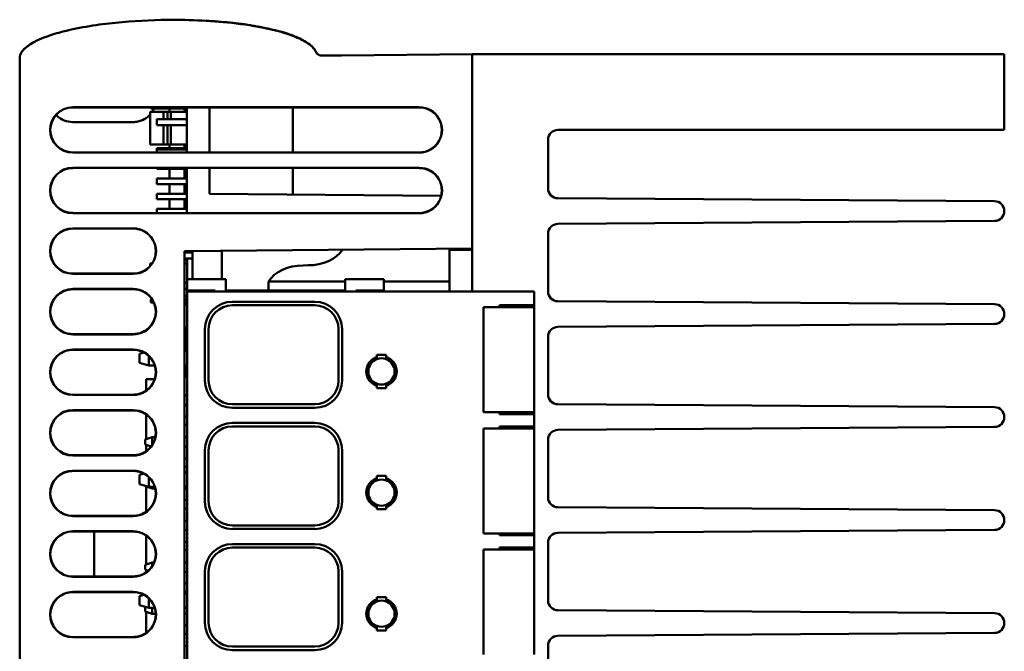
# Model space of a CAD drawing. Header units: inches. Extents: x 4.3 to 27.2, y 0.8 to 21.3.
# Tile 7 of 19: x 14.5 to 17.7, y 3.8 to 5.9. Entities that reach past the tile are written whole.
import ezdxf

# ---------------------------------------------------------------- set-up
doc = ezdxf.new("R2010")
doc.units = ezdxf.units.IN
doc.header["$MEASUREMENT"] = 0
doc.layers.add('Visible (ANSI)', color=7, linetype='Continuous', lineweight=50)

msp = doc.modelspace()

# ---------------------------------------------------------------- linework, layer by layer
at = {"layer": 'Visible (ANSI)'}
for p, q in [((15.0891, 5.8838), (15.0891, 5.8844)), ((15.2432, 5.8684), (15.2432, 5.8691)), ((15.2671, 5.8644), (15.2671, 5.8645)), ((15.2868, 5.8608), (15.2868, 5.8607)), ((15.3698, 5.8394), (15.3697, 5.8402)), ((15.4119, 5.8237), (15.412, 5.8225)), ((14.484, 5.7599), (14.484, 5.7032)), ((15.5459, 5.7692), (15.4862, 5.7687)), ((15.978, 5.773), (15.5459, 5.7692)), ((15.978, 5.773), (15.978, 5.698)), ((17.734, 5.773), (15.978, 5.773)), ((17.734, 5.773), (17.734, 5.68)), ((14.484, 5.7032), (14.484, 1.161)), ((15.978, 5.1313), (15.978, 5.698)), ((15.978, 4.9893), (15.978, 5.68)), ((17.734, 5.68), (17.734, 5.523)), ((14.659, 5.5978), (15.803, 5.5979)), ((15.803, 5.5973), (14.659, 5.5972)), ((14.917, 5.5934), (14.917, 5.5972)), ((14.917, 5.5934), (14.9425, 5.5934)), ((14.9425, 5.5934), (15.036, 5.5934)), ((14.978, 5.5934), (14.978, 5.5822)), ((15.028, 5.5822), (15.028, 5.5934)), ((15.036, 5.5972), (15.036, 5.4487)), ((15.111, 5.4487), (15.111, 5.5972)), ((15.386, 5.5972), (15.386, 5.4486)), ((14.915, 5.4743), (14.915, 5.5822)), ((14.937, 5.5582), (15.036, 5.5582)), ((14.937, 5.5385), (14.937, 5.5582)), ((14.9587, 5.5822), (14.9717, 5.5822)), ((14.9587, 5.5582), (14.9587, 5.5822)), ((14.9831, 5.5822), (14.9717, 5.5822)), ((14.9717, 5.5582), (14.9717, 5.5822)), ((14.9831, 5.5822), (15.036, 5.5822)), ((14.9831, 5.5582), (14.9831, 5.5822)), ((14.859, 5.5489), (14.659, 5.5489)), ((14.937, 5.5385), (15.036, 5.5385)), ((14.9587, 5.4743), (14.9587, 5.5385)), ((14.9717, 5.4743), (14.9717, 5.5385)), ((14.9831, 5.4743), (14.9831, 5.5385)), ((17.734, 5.523), (16.2605, 5.523)), ((15.036, 5.4623), (14.937, 5.4623)), ((14.937, 5.4623), (14.937, 5.4582)), ((14.9587, 5.4743), (14.9717, 5.4743)), ((14.9717, 5.4743), (14.9831, 5.4743)), ((14.978, 5.4743), (14.978, 5.4623)), ((14.9831, 5.4743), (15.036, 5.4743)), ((15.028, 5.4623), (15.028, 5.4743)), ((16.228, 5.4905), (16.228, 5.3298)), ((14.659, 5.4487), (15.803, 5.4486)), ((15.803, 5.448), (14.659, 5.448)), ((14.937, 5.4582), (15.036, 5.4582)), ((14.937, 5.4487), (14.937, 5.4582)), ((14.659, 5.3978), (15.803, 5.3979)), ((15.803, 5.3973), (14.659, 5.3972)), ((14.937, 5.3972), (14.937, 5.3942)), ((15.036, 5.3972), (15.036, 5.2487)), ((15.111, 5.3124), (15.111, 5.3972)), ((15.386, 5.3972), (15.386, 5.31)), ((15.036, 5.3942), (14.937, 5.3942)), ((14.978, 5.3942), (14.978, 5.3623)), ((15.028, 5.3623), (15.028, 5.3942)), ((15.036, 5.3623), (14.937, 5.3623)), ((14.937, 5.3623), (14.937, 5.3442)), ((15.036, 5.3442), (14.937, 5.3442)), ((14.978, 5.3442), (14.978, 5.3123)), ((15.028, 5.3123), (15.028, 5.3442)), ((15.036, 5.3123), (14.937, 5.3123)), ((14.937, 5.3123), (14.937, 5.2942)), ((15.8753, 5.3057), (15.111, 5.3124)), ((15.036, 5.2942), (14.937, 5.2942)), ((14.978, 5.2942), (14.978, 5.2623)), ((15.028, 5.2623), (15.028, 5.2942)), ((16.2603, 5.2973), (17.7017, 5.2877)), ((14.659, 5.2487), (15.803, 5.2486)), ((15.803, 5.248), (14.659, 5.248)), ((15.036, 5.2623), (14.937, 5.2623)), ((14.937, 5.2623), (14.937, 5.2487)), ((17.734, 5.2552), (17.734, 5.2548)), ((17.7017, 5.2223), (16.2603, 5.2127)), ((14.659, 5.1978), (14.859, 5.1978)), ((14.859, 5.1972), (14.659, 5.1972)), ((16.228, 5.1802), (16.228, 4.9898)), ((15.028, 5.123), (15.978, 5.1313)), ((15.028, 1.1562), (15.028, 5.123)), ((15.028, 5.118), (15.0548, 5.118)), ((15.037, 5.1231), (15.037, 5.118)), ((15.0548, 5.0307), (15.0548, 5.1232)), ((15.1512, 5.0307), (15.1512, 5.1241)), ((15.903, 5.1275), (15.903, 5.1306)), ((15.903, 5.1275), (15.903, 4.9893)), ((15.978, 5.1268), (15.903, 5.1275)), ((14.9211, 5.0822), (14.915, 5.0822)), ((14.915, 5.0822), (14.915, 5.0742)), ((15.028, 5.0984), (15.0548, 5.0984)), ((15.037, 5.0942), (15.028, 5.0942)), ((15.037, 5.0822), (15.028, 5.0822)), ((15.037, 5.0984), (15.037, 5.0307)), ((15.4362, 5.076), (15.4196, 5.0759)), ((14.659, 5.0487), (14.859, 5.0487)), ((14.859, 5.048), (14.659, 5.048)), ((15.028, 5.018), (15.0364, 5.018)), ((15.0364, 5.0228), (15.0364, 5.0307)), ((15.0364, 5.0307), (15.1644, 5.0307)), ((15.0364, 5.0228), (15.0364, 4.9933)), ((15.1644, 5.0228), (15.1644, 5.0307)), ((15.1644, 5.0228), (15.1644, 4.9893)), ((15.5581, 5.0223), (15.3051, 5.0223)), ((15.3051, 5.0223), (15.3051, 4.9943)), ((15.5581, 5.0307), (15.5581, 5.0228)), ((15.686, 5.0307), (15.5581, 5.0307)), ((15.5581, 4.9893), (15.5581, 5.0228)), ((15.686, 5.0228), (15.686, 5.0307)), ((15.686, 5.0228), (15.686, 4.9933)), ((15.903, 5.0223), (15.686, 5.0223)), ((14.659, 4.9978), (14.859, 4.9978)), ((14.859, 4.9972), (14.659, 4.9972)), ((14.659, 4.997), (14.859, 4.997)), ((15.028, 4.9984), (15.0364, 4.9984)), ((15.0364, 4.9743), (15.028, 4.9743)), ((15.0443, 4.9933), (15.0364, 4.9933)), ((15.0364, 4.9893), (15.0364, 4.9933)), ((15.0364, 4.9893), (15.0364, 3.7382)), ((15.0364, 4.9893), (15.0758, 4.9893)), ((15.0443, 4.9933), (15.1289, 4.9933)), ((15.9771, 4.9893), (15.0758, 4.9893)), ((15.1289, 4.9893), (15.1289, 4.9933)), ((15.1644, 4.9933), (15.1801, 4.9933)), ((15.1801, 4.9933), (15.1821, 4.9933)), ((15.1821, 4.9933), (15.1957, 4.9933)), ((15.1957, 4.9933), (15.2156, 4.9933)), ((15.1957, 4.9933), (15.1957, 4.9893)), ((15.2203, 4.9933), (15.2156, 4.9933)), ((15.2156, 4.9933), (15.2156, 4.9893)), ((15.2203, 4.9933), (15.2373, 4.9933)), ((15.2447, 4.9933), (15.2373, 4.9933)), ((15.2447, 4.9933), (15.4778, 4.9933)), ((15.3898, 4.9933), (15.3051, 4.9943)), ((15.4852, 4.9933), (15.4778, 4.9933)), ((15.4852, 4.9933), (15.5022, 4.9933)), ((15.5069, 4.9933), (15.5022, 4.9933)), ((15.5069, 4.9933), (15.5267, 4.9933)), ((15.5069, 4.9933), (15.5069, 4.9893)), ((15.5267, 4.9933), (15.5404, 4.9933)), ((15.5267, 4.9933), (15.5267, 4.9893)), ((15.5404, 4.9933), (15.5423, 4.9933)), ((15.5423, 4.9933), (15.5581, 4.9933)), ((15.5935, 4.9933), (15.5935, 4.9893)), ((15.5935, 4.9933), (15.6782, 4.9933)), ((15.686, 4.9933), (15.6782, 4.9933)), ((15.686, 4.9893), (15.686, 4.9933)), ((15.7088, 4.9893), (15.686, 4.9896)), ((15.9771, 4.9893), (15.99, 4.9893)), ((16.1793, 4.9893), (15.99, 4.9893)), ((16.1793, 4.9893), (16.1821, 4.9893)), ((16.1821, 4.9893), (16.1821, 4.9441)), ((14.9214, 4.9631), (14.917, 4.9631)), ((14.917, 4.9631), (14.917, 4.9533)), ((14.9268, 4.9533), (14.917, 4.9533)), ((15.0364, 4.9631), (15.028, 4.9631)), ((15.0364, 4.9533), (15.028, 4.9533)), ((15.0364, 4.9474), (15.028, 4.9474)), ((15.186, 4.9559), (15.4577, 4.9559)), ((15.186, 4.9441), (15.4577, 4.9441)), ((16.0679, 4.9376), (16.0679, 4.9441)), ((16.0679, 4.9441), (16.1793, 4.9441)), ((16.1821, 4.9441), (16.1793, 4.9441)), ((16.1821, 4.9441), (16.1821, 4.9376)), ((16.2603, 4.9573), (17.7017, 4.9477)), ((16.0332, 4.9376), (16.0148, 4.9376)), ((16.0148, 4.9376), (16.0148, 4.5911)), ((16.0332, 4.9376), (16.129, 4.9376)), ((16.144, 4.9376), (16.129, 4.9376)), ((16.144, 4.9376), (16.1624, 4.9376)), ((16.1821, 4.9376), (16.1624, 4.9376)), ((16.1821, 4.9376), (16.1821, 4.5911)), ((17.734, 4.9152), (17.734, 4.9148)), ((17.7017, 4.8823), (16.2603, 4.8727)), ((14.859, 4.8489), (14.659, 4.8489)), ((14.659, 4.8487), (14.859, 4.8487)), ((14.859, 4.848), (14.659, 4.848)), ((15.0352, 4.8658), (15.0352, 4.7925)), ((15.0955, 4.696), (15.0955, 4.8653)), ((15.1073, 4.8653), (15.1073, 4.696)), ((15.5364, 4.8653), (15.5364, 4.696)), ((15.5482, 4.8653), (15.5482, 4.696)), ((16.228, 4.8402), (16.228, 4.6498)), ((14.659, 4.7978), (14.859, 4.7978)), ((14.859, 4.7972), (14.659, 4.7972)), ((14.659, 4.797), (14.859, 4.797)), ((14.8944, 4.7882), (14.8789, 4.784)), ((14.8789, 4.7537), (14.8789, 4.784)), ((15.028, 4.7925), (15.0364, 4.7925)), ((15.6624, 4.7731), (15.6624, 4.7807)), ((15.6624, 4.7807), (15.6939, 4.7807)), ((15.6939, 4.7807), (15.6939, 4.7731)), ((14.8789, 4.7537), (14.9104, 4.7452)), ((14.9104, 4.7452), (14.9104, 4.7765)), ((14.9298, 4.7452), (14.9104, 4.7452)), ((15.0364, 4.7452), (15.028, 4.7452)), ((15.0352, 4.7452), (15.0352, 4.7201)), ((14.9014, 4.7004), (14.9014, 4.6622)), ((14.9014, 4.7004), (14.9296, 4.7004)), ((14.859, 4.6489), (14.659, 4.6489)), ((14.659, 4.6487), (14.859, 4.6487)), ((14.859, 4.648), (14.659, 4.648)), ((15.6624, 4.6704), (15.6624, 4.678)), ((15.6939, 4.6704), (15.6624, 4.6704)), ((15.6939, 4.678), (15.6939, 4.6704)), ((15.028, 4.6461), (15.0364, 4.6461)), ((15.186, 4.6173), (15.4577, 4.6173)), ((16.2603, 4.6173), (17.7017, 4.6077)), ((14.659, 4.5978), (14.859, 4.5978)), ((14.859, 4.5972), (14.659, 4.5972)), ((14.659, 4.597), (14.859, 4.597)), ((14.9014, 4.5837), (14.9014, 4.5017)), ((15.028, 4.6146), (15.0364, 4.6146)), ((15.4577, 4.6055), (15.186, 4.6055)), ((16.0148, 4.5911), (16.0332, 4.5911)), ((16.129, 4.5911), (16.0332, 4.5911)), ((16.0679, 4.5846), (16.0679, 4.5911)), ((16.1793, 4.5846), (16.0679, 4.5846)), ((16.129, 4.5911), (16.144, 4.5911)), ((16.1624, 4.5911), (16.144, 4.5911)), ((16.1624, 4.5911), (16.1821, 4.5911)), ((16.1793, 4.5846), (16.1821, 4.5846)), ((16.1821, 4.5911), (16.1821, 4.5846)), ((16.1821, 4.5846), (16.1821, 4.5441)), ((15.028, 4.5764), (15.0364, 4.5764)), ((15.186, 4.5559), (15.4577, 4.5559)), ((17.734, 4.5752), (17.734, 4.5748)), ((15.0364, 4.5489), (15.028, 4.5489)), ((15.186, 4.5441), (15.4577, 4.5441)), ((16.0332, 4.5376), (16.0148, 4.5376)), ((16.0148, 4.5376), (16.0148, 4.1911)), ((16.0332, 4.5376), (16.129, 4.5376)), ((16.0679, 4.5376), (16.0679, 4.5441)), ((16.0679, 4.5441), (16.1793, 4.5441)), ((16.144, 4.5376), (16.129, 4.5376)), ((16.144, 4.5376), (16.1624, 4.5376)), ((16.1821, 4.5376), (16.1624, 4.5376)), ((16.1821, 4.5441), (16.1793, 4.5441)), ((16.1821, 4.5441), (16.1821, 4.5376)), ((16.1821, 4.5376), (16.1821, 4.1911)), ((17.7017, 4.5423), (16.2603, 4.5327)), ((14.8976, 4.5004), (14.9213, 4.5083)), ((14.8976, 4.4847), (14.8976, 4.5004)), ((14.9213, 4.5083), (14.9318, 4.5083)), ((14.9213, 4.4825), (14.9213, 4.5083)), ((15.028, 4.5083), (15.0364, 4.5083)), ((16.228, 4.5002), (16.228, 4.3098)), ((14.918, 4.4779), (14.8976, 4.4847)), ((14.9014, 4.4834), (14.9014, 4.4622)), ((15.028, 4.4768), (15.0364, 4.4768)), ((15.0955, 4.296), (15.0955, 4.4653)), ((15.1073, 4.4653), (15.1073, 4.296)), ((15.5364, 4.4653), (15.5364, 4.296)), ((15.5482, 4.4653), (15.5482, 4.296)), ((14.859, 4.4489), (14.659, 4.4489)), ((14.659, 4.4487), (14.859, 4.4487)), ((14.859, 4.448), (14.659, 4.448)), ((15.028, 4.4386), (15.0364, 4.4386)), ((14.659, 4.3978), (14.859, 4.3978)), ((14.859, 4.3972), (14.659, 4.3972)), ((14.659, 4.397), (14.859, 4.397)), ((14.8944, 4.3882), (14.8789, 4.384)), ((15.0364, 4.4111), (15.028, 4.4111)), ((15.028, 4.3925), (15.0364, 4.3925)), ((14.8789, 4.3537), (14.8789, 4.384)), ((14.9104, 4.3452), (14.9104, 4.3765)), ((15.6624, 4.3731), (15.6624, 4.3807)), ((15.6624, 4.3807), (15.6939, 4.3807)), ((15.6939, 4.3807), (15.6939, 4.3731)), ((14.8789, 4.3537), (14.9104, 4.3452)), ((14.8976, 4.3469), (14.8976, 4.3487)), ((14.9213, 4.339), (14.8976, 4.3469)), ((14.9014, 4.3456), (14.9014, 4.2622)), ((14.9298, 4.3452), (14.9104, 4.3452)), ((14.9213, 4.339), (14.9213, 4.3452)), ((14.9213, 4.339), (14.9315, 4.339)), ((15.0364, 4.3452), (15.028, 4.3452)), ((15.028, 4.339), (15.0364, 4.339)), ((15.028, 4.3008), (15.0364, 4.3008)), ((15.0364, 4.2733), (15.028, 4.2733)), ((15.6624, 4.2704), (15.6624, 4.278)), ((15.6939, 4.2704), (15.6624, 4.2704)), ((15.6939, 4.278), (15.6939, 4.2704)), ((16.2603, 4.2773), (17.7017, 4.2677)), ((14.859, 4.2489), (14.659, 4.2489)), ((14.659, 4.2487), (14.859, 4.2487)), ((14.859, 4.248), (14.659, 4.248)), ((15.028, 4.2327), (15.0364, 4.2327)), ((17.734, 4.2352), (17.734, 4.2348)), ((14.659, 4.1978), (14.859, 4.1978)), ((14.859, 4.1972), (14.659, 4.1972)), ((14.7299, 4.0489), (14.7299, 4.197)), ((14.7299, 4.197), (14.859, 4.197)), ((15.028, 4.2012), (15.0364, 4.2012)), ((15.186, 4.2173), (15.4577, 4.2173)), ((15.4577, 4.2055), (15.186, 4.2055)), ((17.7017, 4.2023), (16.2603, 4.1927)), ((14.9014, 4.1837), (14.9014, 4.0883)), ((15.028, 4.163), (15.0364, 4.163)), ((16.0148, 4.1911), (16.0332, 4.1911)), ((16.129, 4.1911), (16.0332, 4.1911)), ((16.0679, 4.1846), (16.0679, 4.1911)), ((16.1793, 4.1846), (16.0679, 4.1846)), ((16.129, 4.1911), (16.144, 4.1911)), ((16.1624, 4.1911), (16.144, 4.1911)), ((16.1624, 4.1911), (16.1821, 4.1911)), ((16.1793, 4.1846), (16.1821, 4.1846)), ((16.1821, 4.1911), (16.1821, 4.1846)), ((16.1821, 4.1846), (16.1821, 4.1441)), ((16.228, 4.1602), (16.228, 3.9698)), ((15.0364, 4.1355), (15.028, 4.1355)), ((15.186, 4.1559), (15.4577, 4.1559)), ((15.186, 4.1441), (15.4577, 4.1441)), ((16.0332, 4.1376), (16.0148, 4.1376)), ((16.0148, 4.1376), (16.0148, 3.7911)), ((16.0332, 4.1376), (16.129, 4.1376)), ((16.0679, 4.1376), (16.0679, 4.1441)), ((16.0679, 4.1441), (16.1793, 4.1441)), ((16.144, 4.1376), (16.129, 4.1376)), ((16.144, 4.1376), (16.1624, 4.1376)), ((16.1821, 4.1376), (16.1624, 4.1376)), ((16.1821, 4.1441), (16.1793, 4.1441)), ((16.1821, 4.1441), (16.1821, 4.1376)), ((16.1821, 4.1376), (16.1821, 3.7911)), ((14.8976, 4.087), (14.9213, 4.0949)), ((14.8976, 4.0713), (14.8976, 4.087)), ((14.9085, 4.0676), (14.8976, 4.0713)), ((14.9014, 4.07), (14.9014, 4.0622)), ((14.9213, 4.0949), (14.9277, 4.0949)), ((14.9213, 4.0825), (14.9213, 4.0949)), ((15.028, 4.0949), (15.0364, 4.0949)), ((15.028, 4.0634), (15.0364, 4.0634)), ((15.0955, 3.896), (15.0955, 4.0653)), ((15.1073, 4.0653), (15.1073, 3.896)), ((15.5364, 4.0653), (15.5364, 3.896)), ((15.5482, 4.0653), (15.5482, 3.896)), ((14.659, 4.0487), (14.859, 4.0487)), ((14.859, 4.048), (14.659, 4.048)), ((14.859, 4.0489), (14.7299, 4.0489)), ((14.659, 3.9978), (14.859, 3.9978)), ((15.028, 4.0252), (15.0364, 4.0252)), ((15.0364, 3.9977), (15.028, 3.9977)), ((14.859, 3.9972), (14.659, 3.9972)), ((14.659, 3.997), (14.859, 3.997)), ((14.8944, 3.9882), (14.8789, 3.984)), ((14.8789, 3.9537), (14.8789, 3.984)), ((14.9104, 3.9452), (14.9104, 3.9765)), ((15.028, 3.9925), (15.0364, 3.9925)), ((15.6624, 3.9731), (15.6624, 3.9807)), ((15.6624, 3.9807), (15.6939, 3.9807)), ((15.6939, 3.9807), (15.6939, 3.9731)), ((14.8789, 3.9537), (14.9104, 3.9452)), ((14.8976, 3.9335), (14.8976, 3.9487)), ((14.9213, 3.9256), (14.8976, 3.9335)), ((14.9298, 3.9452), (14.9104, 3.9452)), ((14.9213, 3.9256), (14.9213, 3.9452)), ((15.0364, 3.9452), (15.028, 3.9452)), ((16.2603, 3.9373), (17.7017, 3.9277)), ((14.9014, 3.9322), (14.9014, 3.8622)), ((14.9213, 3.9256), (14.9332, 3.9256)), ((15.028, 3.9256), (15.0364, 3.9256)), ((15.028, 3.8875), (15.0364, 3.8875)), ((15.6624, 3.8704), (15.6624, 3.878)), ((15.6939, 3.8704), (15.6624, 3.8704)), ((15.6939, 3.878), (15.6939, 3.8704)), ((17.734, 3.8952), (17.734, 3.8948)), ((14.859, 3.8489), (14.659, 3.8489)), ((14.659, 3.8487), (14.859, 3.8487)), ((14.859, 3.848), (14.659, 3.848)), ((15.0364, 3.8599), (15.028, 3.8599)), ((17.7017, 3.8623), (16.2603, 3.8527)), ((15.028, 3.8193), (15.0364, 3.8193)), ((15.186, 3.8173), (15.4577, 3.8173)), ((15.4577, 3.8055), (15.186, 3.8055)), ((16.228, 3.8202), (16.228, 3.6298))]:
    msp.add_line(p, q, dxfattribs=at)
for centre, radius, start, end in [((14.659, 5.5229), 0.0749, 90.0044, 269.9956), ((14.659, 5.5229), 0.0742, 90.0044, 269.9956), ((15.803, 5.5229), 0.075, 269.9956, 90.0044), ((15.803, 5.5229), 0.0743, 269.9956, 90.0044), ((16.2605, 5.4905), 0.0325, 90, 180), ((14.659, 5.3229), 0.0749, 90.0044, 269.9956), ((14.659, 5.3229), 0.0742, 90.0044, 269.9956), ((15.803, 5.3229), 0.075, 269.9956, 90.0044), ((15.803, 5.3229), 0.0743, 269.9956, 90.0044), ((16.2605, 5.3298), 0.0325, 180, 269.6196), ((17.7015, 5.2552), 0.0325, 0, 89.6196), ((17.7015, 5.2548), 0.0325, 270.3804, 0), ((16.2605, 5.1802), 0.0325, 90.3804, 180), ((14.659, 5.1229), 0.0749, 90.0044, 269.9956), ((14.659, 5.1229), 0.0742, 90.0044, 269.9956), ((14.859, 5.1229), 0.0749, 269.9956, 90.0044), ((14.859, 5.1229), 0.0743, 269.9956, 90.0044), ((14.659, 4.9229), 0.0749, 90.0044, 269.9956), ((14.659, 4.9229), 0.0742, 90.0044, 269.9956), ((14.859, 4.9229), 0.0749, 269.9956, 90.0044), ((14.859, 4.9229), 0.0743, 269.9956, 90.0044), ((16.2605, 4.9898), 0.0325, 180, 269.6196), ((14.9307, 4.9533), 0.00591, 180.0648, 253.0255), ((15.186, 4.8653), 0.0906, 90, 180), ((15.186, 4.8653), 0.0787, 90, 180), ((15.4577, 4.8653), 0.0906, 0, 90), ((15.4577, 4.8653), 0.0787, 0, 90), ((17.7015, 4.9152), 0.0325, 0, 89.6196), ((17.7015, 4.9148), 0.0325, 270.3804, 0), ((15.0746, 4.8658), 0.0394, 165.9131, 180), ((16.2605, 4.8402), 0.0325, 90.3804, 180), ((14.659, 4.7229), 0.0749, 90.0044, 269.9956), ((14.659, 4.7229), 0.0742, 90.0044, 269.9956), ((14.859, 4.7229), 0.0749, 269.9956, 90.0044), ((14.859, 4.7229), 0.0743, 269.9956, 90.0044), ((15.6782, 4.7256), 0.0501, 108.3106, 251.6894), ((15.6782, 4.7256), 0.0433, 111.3237, 248.6763), ((15.6782, 4.7256), 0.0433, 68.6763, 111.3237), ((15.6782, 4.7256), 0.0501, 288.3106, 71.6894), ((15.6782, 4.7256), 0.0433, 291.3237, 68.6763), ((15.0156, 4.7201), 0.0197, 309.0809, 0), ((15.186, 4.696), 0.0906, 180, 270), ((15.186, 4.696), 0.0787, 180, 270), ((15.4577, 4.696), 0.0906, 270, 0), ((15.4577, 4.696), 0.0787, 270, 0), ((15.6782, 4.7256), 0.0433, 248.6763, 291.3237), ((16.2605, 4.6498), 0.0325, 180, 269.6196), ((14.659, 4.5229), 0.0749, 90.0044, 269.9956), ((14.659, 4.5229), 0.0742, 90.0044, 269.9956), ((14.859, 4.5229), 0.0749, 269.9956, 90.0044), ((14.859, 4.5229), 0.0743, 269.9956, 90.0044), ((17.7015, 4.5752), 0.0325, 0, 89.6196), ((15.186, 4.4653), 0.0906, 90, 180), ((15.4577, 4.4653), 0.0906, 0, 90), ((17.7015, 4.5748), 0.0325, 270.3804, 0), ((15.186, 4.4653), 0.0787, 90, 180), ((15.4577, 4.4653), 0.0787, 0, 90), ((16.2605, 4.5002), 0.0325, 90.3804, 180), ((14.659, 4.3229), 0.0749, 90.0044, 269.9956), ((14.659, 4.3229), 0.0742, 90.0044, 269.9956), ((14.859, 4.3229), 0.0749, 269.9956, 90.0044), ((14.859, 4.3229), 0.0743, 269.9956, 90.0044), ((15.6782, 4.3256), 0.0501, 108.3106, 251.6894), ((15.6782, 4.3256), 0.0433, 111.3237, 248.6763), ((15.6782, 4.3256), 0.0433, 68.6763, 111.3237), ((15.6782, 4.3256), 0.0501, 288.3106, 71.6894), ((15.6782, 4.3256), 0.0433, 291.3237, 68.6763), ((15.186, 4.296), 0.0906, 180, 270), ((15.186, 4.296), 0.0787, 180, 270), ((15.4577, 4.296), 0.0906, 270, 0), ((15.4577, 4.296), 0.0787, 270, 0), ((16.2605, 4.3098), 0.0325, 180, 269.6196), ((15.6782, 4.3256), 0.0433, 248.6763, 291.3237), ((17.7015, 4.2352), 0.0325, 0, 89.6196), ((17.7015, 4.2348), 0.0325, 270.3804, 0), ((14.659, 4.1229), 0.0749, 90.0044, 269.9956), ((14.659, 4.1229), 0.0742, 90.0044, 269.9956), ((14.859, 4.1229), 0.0749, 269.9956, 90.0044), ((14.859, 4.1229), 0.0743, 269.9956, 90.0044), ((16.2605, 4.1602), 0.0325, 90.3804, 180), ((15.186, 4.0653), 0.0906, 90, 180), ((15.186, 4.0653), 0.0787, 90, 180), ((15.4577, 4.0653), 0.0906, 0, 90), ((15.4577, 4.0653), 0.0787, 0, 90), ((14.659, 3.9229), 0.0749, 90.0044, 269.9956), ((14.859, 3.9229), 0.0749, 269.9956, 90.0044), ((14.659, 3.9229), 0.0742, 90.0044, 269.9956), ((14.859, 3.9229), 0.0743, 269.9956, 90.0044), ((15.6782, 3.9256), 0.0501, 108.3106, 251.6894), ((15.6782, 3.9256), 0.0433, 111.3237, 248.6763), ((15.6782, 3.9256), 0.0433, 68.6763, 111.3237), ((15.6782, 3.9256), 0.0501, 288.3106, 71.6894), ((15.6782, 3.9256), 0.0433, 291.3237, 68.6763), ((16.2605, 3.9698), 0.0325, 180, 269.6196), ((17.7015, 3.8952), 0.0325, 0, 89.6196), ((15.186, 3.896), 0.0906, 180, 270), ((15.186, 3.896), 0.0787, 180, 270), ((15.4577, 3.896), 0.0906, 270, 0), ((15.4577, 3.896), 0.0787, 270, 0), ((15.6782, 3.9256), 0.0433, 248.6763, 291.3237), ((17.7015, 3.8948), 0.0325, 270.3804, 0), ((16.2605, 3.8202), 0.0325, 90.3804, 180)]:
    msp.add_arc(centre, radius, start, end, dxfattribs=at)
for centre, major_axis, ratio, start_param, end_param in [((14.9741, 5.7649), (-0.49, -0.0043), 0.248904, 4.128943, 4.473409), ((14.9742, 5.7643), (-0.49, -0.0043), 0.24898, 4.018227, 4.118609), ((14.9742, 5.7643), (-0.49, -0.0043), 0.24898, 4.069468, 4.118541), ((14.974, 5.7618), (-0.4899, -0.0086), 0.24898, 3.767656, 4.037877), ((15.4362, 5.1643), (0.125, 0.0015), 0.706889, 4.703668, 5.836448), ((15.4196, 4.9875), (-0.125, -0.0015), 0.706889, 4.703668, 5.861049)]:
    msp.add_ellipse(centre, major_axis=major_axis, ratio=ratio, start_param=start_param, end_param=end_param, dxfattribs=at)
for points, knots in [([(15.3561, 5.8437), (15.3438, 5.8474), (15.3317, 5.8506), (15.2787, 5.8634), (15.2386, 5.8697), (15.1229, 5.8836), (15.0477, 5.8869), (14.9729, 5.8862), (14.9157, 5.8857), (14.8582, 5.8828), (14.772, 5.874), (14.7432, 5.8703), (14.6854, 5.8609), (14.6564, 5.8551), (14.6087, 5.8428), (14.5901, 5.8374), (14.5612, 5.8268), (14.5515, 5.8228), (14.5394, 5.8171), (14.5378, 5.8163), (14.5362, 5.8155)], [-2.019023, -2.019023, -2.019023, -2.019023, -1.934978, -1.934978, -1.644307, -1.644307, -1.096204, -1.096204, -1.096204, -0.6772, -0.6772, -0.467701, -0.467701, -0.258202, -0.258202, -0.129101, -0.129101, -0.06455, -0.06455, -0.054873, -0.054873, -0.054873, -0.054873]), ([(15.4543, 5.7923), (15.4529, 5.794), (15.4512, 5.7959), (15.4433, 5.8036), (15.4347, 5.8105), (15.4057, 5.8261), (15.3854, 5.8349), (15.3561, 5.8437)], [0.4070915, 0.4070915, 0.4070915, 0.4070915, 0.5, 0.5, 0.75, 0.75, 1, 1, 1, 1]), ([(15.3562, 5.8437), (15.3562, 5.8437), (15.3562, 5.8437), (15.3562, 5.8437), (15.3562, 5.8437), (15.3562, 5.8437), (15.3563, 5.8437), (15.3565, 5.8436), (15.3566, 5.8436), (15.3583, 5.8431), (15.3597, 5.8426), (15.3652, 5.8409), (15.3692, 5.8396), (15.3884, 5.8331), (15.4035, 5.8271), (15.426, 5.8153), (15.434, 5.8104), (15.4444, 5.8023), (15.4474, 5.7997), (15.4511, 5.796), (15.4519, 5.795), (15.4535, 5.7932), (15.4543, 5.7923), (15.4552, 5.7912), (15.4554, 5.7909), (15.4562, 5.7898), (15.4568, 5.789), (15.4588, 5.786), (15.4601, 5.7838), (15.4618, 5.7804), (15.4624, 5.7794), (15.4634, 5.7775), (15.4639, 5.7768), (15.465, 5.7753), (15.4657, 5.7746), (15.4668, 5.7736), (15.4673, 5.7732), (15.4685, 5.7723), (15.4693, 5.7718), (15.4707, 5.771), (15.4713, 5.7708), (15.4729, 5.7701), (15.4738, 5.7698), (15.4757, 5.7693), (15.4767, 5.7691), (15.4783, 5.7689), (15.4791, 5.7688), (15.4815, 5.7687), (15.4833, 5.7687), (15.4854, 5.7687), (15.4858, 5.7687), (15.4862, 5.7687)], [0, 0, 0, 0, 0.0000152, 0.0000152, 0.000076, 0.000076, 0.000495, 0.000495, 0.0016123, 0.0016123, 0.0135306, 0.0135306, 0.0453149, 0.0453149, 0.1681696, 0.1681696, 0.2391022, 0.2391022, 0.2689644, 0.2689644, 0.2788974, 0.2788974, 0.2874473, 0.2874473, 0.2902819, 0.2902819, 0.2979885, 0.2979885, 0.3175171, 0.3175171, 0.3267211, 0.3267211, 0.3336347, 0.3336347, 0.34065, 0.34065, 0.3463159, 0.3463159, 0.3544322, 0.3544322, 0.3596605, 0.3596605, 0.3673695, 0.3673695, 0.3747054, 0.3747054, 0.3814042, 0.3814042, 0.3963472, 0.3963472, 0.4004246, 0.4004246, 0.4004246, 0.4004246]), ([(14.5362, 5.8155), (14.5225, 5.8086), (14.5118, 5.8016), (14.4964, 5.7885), (14.4916, 5.7824), (14.4872, 5.7745), (14.4862, 5.7722), (14.4852, 5.769), (14.485, 5.768), (14.4847, 5.7667), (14.4846, 5.7663), (14.4844, 5.7654), (14.4843, 5.765), (14.4842, 5.7639), (14.4841, 5.7633), (14.484, 5.7621), (14.484, 5.7616), (14.484, 5.7606), (14.484, 5.7602), (14.484, 5.7601)], [0, 0, 0, 0, 0.25, 0.25, 0.5, 0.5, 0.625, 0.625, 0.6875, 0.6875, 0.71875, 0.71875, 0.75, 0.75, 0.8125, 0.8125, 0.875, 0.875, 0.9770871, 0.9770871, 0.9770871, 0.9770871]), ([(14.484, 5.7599), (14.484, 5.7599), (14.484, 5.76), (14.484, 5.76), (14.484, 5.76), (14.484, 5.76), (14.484, 5.76), (14.484, 5.76), (14.484, 5.76), (14.484, 5.76), (14.484, 5.76), (14.484, 5.7601), (14.484, 5.7602), (14.484, 5.7605), (14.484, 5.7609), (14.484, 5.7622), (14.4841, 5.7627), (14.4842, 5.7639), (14.4842, 5.7644), (14.4844, 5.7654), (14.4845, 5.7657), (14.4846, 5.7664), (14.4847, 5.7669), (14.4849, 5.7679), (14.4851, 5.7684), (14.4854, 5.7695), (14.4856, 5.7701), (14.4861, 5.7716), (14.4864, 5.7725), (14.4874, 5.7749), (14.4882, 5.7763), (14.4907, 5.7807), (14.4928, 5.7835), (14.4993, 5.7911), (14.5045, 5.7957), (14.5165, 5.8045), (14.5235, 5.8088), (14.5325, 5.8136), (14.5344, 5.8145), (14.5362, 5.8155), (14.5362, 5.8155), (14.5362, 5.8155)], [0, 0, 0, 0, 0.0034394, 0.0034394, 0.0048798, 0.0048798, 0.0053599, 0.0053599, 0.0063198, 0.0063198, 0.0074008, 0.0074008, 0.0182208, 0.0182208, 0.0461899, 0.0461899, 0.0568889, 0.0568889, 0.0633281, 0.0633281, 0.0661019, 0.0661019, 0.0700311, 0.0700311, 0.0738275, 0.0738275, 0.0787601, 0.0787601, 0.0865349, 0.0865349, 0.101123, 0.101123, 0.1329474, 0.1329474, 0.1912782, 0.1912782, 0.2537273, 0.2537273, 0.269264, 0.269264, 0.2692868, 0.2692868, 0.2692868, 0.2692868]), ([(15.4543, 5.7923), (15.4543, 5.7922), (15.4543, 5.7922), (15.4544, 5.7922), (15.4544, 5.7922), (15.4544, 5.7921), (15.4544, 5.7921), (15.4544, 5.7921), (15.4544, 5.7921), (15.4544, 5.7921), (15.4544, 5.7921), (15.4545, 5.7921), (15.4545, 5.792), (15.4546, 5.7919), (15.4546, 5.7919), (15.4548, 5.7916), (15.455, 5.7914), (15.4557, 5.7905), (15.4562, 5.7899), (15.4581, 5.7872), (15.4593, 5.785), (15.4617, 5.7807), (15.4627, 5.7786), (15.4644, 5.7761), (15.4648, 5.7756), (15.4655, 5.7748), (15.4659, 5.7744), (15.4667, 5.7736), (15.4671, 5.7733), (15.4683, 5.7724), (15.469, 5.772), (15.4703, 5.7712), (15.4709, 5.7709), (15.4725, 5.7703), (15.4734, 5.7699), (15.4754, 5.7694), (15.4763, 5.7692), (15.478, 5.7689), (15.4787, 5.7689), (15.4809, 5.7687), (15.4824, 5.7687), (15.4843, 5.7687), (15.4847, 5.7687), (15.4855, 5.7687), (15.4859, 5.7687), (15.4862, 5.7687)], [0, 0, 0, 0, 0.0005177, 0.0005177, 0.0007177, 0.0007177, 0.0007927, 0.0007927, 0.0009067, 0.0009067, 0.001005, 0.001005, 0.0012451, 0.0012451, 0.0019451, 0.0019451, 0.0040436, 0.0040436, 0.0103385, 0.0103385, 0.029277, 0.029277, 0.0475151, 0.0475151, 0.0522446, 0.0522446, 0.0561527, 0.0561527, 0.0612714, 0.0612714, 0.0689082, 0.0689082, 0.0742666, 0.0742666, 0.082029, 0.082029, 0.0895313, 0.0895313, 0.0960627, 0.0960627, 0.1089971, 0.1089971, 0.112529, 0.112529, 0.116085, 0.116085, 0.116085, 0.116085]), ([(14.484, 5.7601), (14.484, 5.7601), (14.484, 5.76), (14.484, 5.76), (14.484, 5.76), (14.484, 5.76), (14.484, 5.76), (14.484, 5.76), (14.484, 5.76), (14.484, 5.76), (14.484, 5.76), (14.484, 5.7601), (14.484, 5.7601), (14.484, 5.7601)], [0.184341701, 0.184341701, 0.184341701, 0.184341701, 0.186972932, 0.186972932, 0.186986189, 0.186986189, 0.187012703, 0.187012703, 0.187224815, 0.187224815, 0.187761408, 0.187761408, 0.19062326, 0.19062326, 0.19062326, 0.19062326]), ([(14.484, 5.7599), (14.484, 5.7599), (14.484, 5.7599), (14.484, 5.7599), (14.484, 5.7599), (14.484, 5.7599), (14.484, 5.7599), (14.484, 5.7599), (14.484, 5.7599), (14.484, 5.7599)], [0, 0, 0, 0, 0.000056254, 0.000056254, 0.000272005, 0.000272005, 0.001422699, 0.001422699, 0.002160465, 0.002160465, 0.002160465, 0.002160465]), ([(14.659, 5.5489), (14.6493, 5.5489), (14.6398, 5.5508), (14.622, 5.5581), (14.6138, 5.5635), (14.606, 5.5712), (14.6051, 5.5721), (14.6043, 5.5731)], [0, 0, 0, 0, 0.0734621, 0.0734621, 0.1469247, 0.1469247, 0.1569152, 0.1569152, 0.1569152, 0.1569152]), ([(14.915, 5.5745), (14.9141, 5.5735), (14.9133, 5.5725), (14.9057, 5.5647), (14.8977, 5.5591), (14.8842, 5.5531), (14.8793, 5.5515), (14.8692, 5.5494), (14.8641, 5.5489), (14.859, 5.5489)], [0.4311377, 0.4311377, 0.4311377, 0.4311377, 0.4409365, 0.4409365, 0.5144218, 0.5144218, 0.5535838, 0.5535838, 0.5927446, 0.5927446, 0.5927446, 0.5927446]), ([(14.659, 4.8489), (14.6493, 4.8489), (14.6398, 4.8508), (14.622, 4.8581), (14.6138, 4.8635), (14.6001, 4.877), (14.5946, 4.8851), (14.5871, 4.9028), (14.5851, 4.9123), (14.5848, 4.9316), (14.5866, 4.9412), (14.5937, 4.9591), (14.599, 4.9673), (14.6123, 4.9812), (14.6203, 4.9868), (14.6338, 4.9927), (14.6387, 4.9943), (14.6487, 4.9964), (14.6539, 4.997), (14.659, 4.997)], [0, 0, 0, 0, 0.0734621, 0.0734621, 0.1469247, 0.1469247, 0.2203851, 0.2203851, 0.2938419, 0.2938419, 0.3672961, 0.3672961, 0.4407502, 0.4407502, 0.5142071, 0.5142071, 0.5532965, 0.5532965, 0.5923859, 0.5923859, 0.5923859, 0.5923859]), ([(14.859, 4.997), (14.8686, 4.997), (14.8782, 4.9951), (14.896, 4.9878), (14.9041, 4.9824), (14.9149, 4.9718), (14.9183, 4.9676), (14.9212, 4.9631)], [0, 0, 0, 0, 0.0734945, 0.0734945, 0.1469894, 0.1469894, 0.1882428, 0.1882428, 0.1882428, 0.1882428]), ([(14.9288, 4.9477), (14.9315, 4.9401), (14.9329, 4.932), (14.9332, 4.9143), (14.9314, 4.9047), (14.9243, 4.8868), (14.9191, 4.8786), (14.9057, 4.8647), (14.8977, 4.8591), (14.8842, 4.8531), (14.8793, 4.8515), (14.8692, 4.8494), (14.8641, 4.8489), (14.859, 4.8489)], [0.2320798, 0.2320798, 0.2320798, 0.2320798, 0.2939692, 0.2939692, 0.3674533, 0.3674533, 0.4409365, 0.4409365, 0.5144218, 0.5144218, 0.5535838, 0.5535838, 0.5927446, 0.5927446, 0.5927446, 0.5927446]), ([(14.659, 4.6489), (14.6493, 4.6489), (14.6398, 4.6508), (14.622, 4.6581), (14.6138, 4.6635), (14.6001, 4.677), (14.5946, 4.6851), (14.5871, 4.7028), (14.5851, 4.7123), (14.5848, 4.7316), (14.5866, 4.7412), (14.5937, 4.7591), (14.599, 4.7673), (14.6123, 4.7812), (14.6203, 4.7868), (14.6338, 4.7927), (14.6387, 4.7943), (14.6487, 4.7964), (14.6539, 4.797), (14.659, 4.797)], [0, 0, 0, 0, 0.0734621, 0.0734621, 0.1469247, 0.1469247, 0.2203851, 0.2203851, 0.2938419, 0.2938419, 0.3672961, 0.3672961, 0.4407502, 0.4407502, 0.5142071, 0.5142071, 0.5532965, 0.5532965, 0.5923859, 0.5923859, 0.5923859, 0.5923859]), ([(14.859, 4.797), (14.8686, 4.797), (14.8782, 4.7951), (14.8895, 4.7905), (14.8919, 4.7894), (14.8942, 4.7881)], [0, 0, 0, 0, 0.07349455, 0.07349455, 0.09336189, 0.09336189, 0.09336189, 0.09336189]), ([(14.9296, 4.7452), (14.9318, 4.7383), (14.933, 4.7312), (14.9332, 4.7143), (14.9314, 4.7047), (14.9243, 4.6868), (14.9191, 4.6786), (14.9057, 4.6647), (14.8977, 4.6591), (14.8842, 4.6531), (14.8793, 4.6515), (14.8692, 4.6494), (14.8641, 4.6489), (14.859, 4.6489)], [0.2387093, 0.2387093, 0.2387093, 0.2387093, 0.2939692, 0.2939692, 0.3674533, 0.3674533, 0.4409365, 0.4409365, 0.5144218, 0.5144218, 0.5535838, 0.5535838, 0.5927446, 0.5927446, 0.5927446, 0.5927446]), ([(14.659, 4.4489), (14.6493, 4.4489), (14.6398, 4.4508), (14.622, 4.4581), (14.6138, 4.4635), (14.6001, 4.477), (14.5946, 4.4851), (14.5871, 4.5028), (14.5851, 4.5123), (14.5848, 4.5316), (14.5866, 4.5412), (14.5937, 4.5591), (14.599, 4.5673), (14.6123, 4.5812), (14.6203, 4.5868), (14.6338, 4.5927), (14.6387, 4.5943), (14.6487, 4.5964), (14.6539, 4.597), (14.659, 4.597)], [0, 0, 0, 0, 0.0734621, 0.0734621, 0.1469247, 0.1469247, 0.2203851, 0.2203851, 0.2938419, 0.2938419, 0.3672961, 0.3672961, 0.4407502, 0.4407502, 0.5142071, 0.5142071, 0.5532965, 0.5532965, 0.5923859, 0.5923859, 0.5923859, 0.5923859]), ([(14.859, 4.597), (14.8686, 4.597), (14.8782, 4.5951), (14.896, 4.5878), (14.9041, 4.5824), (14.9179, 4.5689), (14.9234, 4.5608), (14.9309, 4.5431), (14.9329, 4.5336), (14.9331, 4.5187), (14.9326, 4.5134), (14.9316, 4.5083)], [0, 0, 0, 0, 0.0734945, 0.0734945, 0.1469894, 0.1469894, 0.2204815, 0.2204815, 0.2939692, 0.2939692, 0.3340378, 0.3340378, 0.3340378, 0.3340378]), ([(14.9178, 4.4779), (14.9161, 4.4757), (14.9143, 4.4736), (14.9057, 4.4647), (14.8977, 4.4591), (14.8842, 4.4531), (14.8793, 4.4515), (14.8692, 4.4494), (14.8641, 4.4489), (14.859, 4.4489)], [0.4196966, 0.4196966, 0.4196966, 0.4196966, 0.4409365, 0.4409365, 0.5144218, 0.5144218, 0.5535838, 0.5535838, 0.5927446, 0.5927446, 0.5927446, 0.5927446]), ([(14.659, 4.2489), (14.6493, 4.2489), (14.6398, 4.2508), (14.622, 4.2581), (14.6138, 4.2635), (14.6001, 4.277), (14.5946, 4.2851), (14.5871, 4.3028), (14.5851, 4.3123), (14.5848, 4.3316), (14.5866, 4.3412), (14.5937, 4.3591), (14.599, 4.3673), (14.6123, 4.3812), (14.6203, 4.3868), (14.6338, 4.3927), (14.6387, 4.3943), (14.6487, 4.3964), (14.6539, 4.397), (14.659, 4.397)], [0, 0, 0, 0, 0.0734621, 0.0734621, 0.1469247, 0.1469247, 0.2203851, 0.2203851, 0.2938419, 0.2938419, 0.3672961, 0.3672961, 0.4407502, 0.4407502, 0.5142071, 0.5142071, 0.5532965, 0.5532965, 0.5923859, 0.5923859, 0.5923859, 0.5923859]), ([(14.859, 4.397), (14.8686, 4.397), (14.8782, 4.3951), (14.8895, 4.3905), (14.8919, 4.3894), (14.8942, 4.3881)], [0, 0, 0, 0, 0.07349455, 0.07349455, 0.09336189, 0.09336189, 0.09336189, 0.09336189]), ([(14.9313, 4.339), (14.9324, 4.3341), (14.933, 4.329), (14.9332, 4.3143), (14.9314, 4.3047), (14.9243, 4.2868), (14.9191, 4.2786), (14.9057, 4.2647), (14.8977, 4.2591), (14.8842, 4.2531), (14.8793, 4.2515), (14.8692, 4.2494), (14.8641, 4.2489), (14.859, 4.2489)], [0.2552083, 0.2552083, 0.2552083, 0.2552083, 0.2939692, 0.2939692, 0.3674533, 0.3674533, 0.4409365, 0.4409365, 0.5144218, 0.5144218, 0.5535838, 0.5535838, 0.5927446, 0.5927446, 0.5927446, 0.5927446]), ([(14.859, 4.197), (14.8686, 4.197), (14.8782, 4.1951), (14.896, 4.1878), (14.9041, 4.1824), (14.9179, 4.1689), (14.9234, 4.1608), (14.9309, 4.1431), (14.9329, 4.1336), (14.9332, 4.1143), (14.9314, 4.1047), (14.9278, 4.0954), (14.9277, 4.0952), (14.9275, 4.0949)], [0, 0, 0, 0, 0.0734945, 0.0734945, 0.1469894, 0.1469894, 0.2204815, 0.2204815, 0.2939692, 0.2939692, 0.3674533, 0.3674533, 0.3697119, 0.3697119, 0.3697119, 0.3697119]), ([(14.9083, 4.0677), (14.9026, 4.0626), (14.896, 4.0583), (14.8842, 4.0531), (14.8793, 4.0515), (14.8692, 4.0494), (14.8641, 4.0489), (14.859, 4.0489)], [0.4552316, 0.4552316, 0.4552316, 0.4552316, 0.5144218, 0.5144218, 0.5535838, 0.5535838, 0.5927446, 0.5927446, 0.5927446, 0.5927446]), ([(14.659, 3.8489), (14.6493, 3.8489), (14.6398, 3.8508), (14.622, 3.8581), (14.6138, 3.8635), (14.6001, 3.877), (14.5946, 3.8851), (14.5871, 3.9028), (14.5851, 3.9123), (14.5848, 3.9316), (14.5866, 3.9412), (14.5937, 3.9591), (14.599, 3.9673), (14.6123, 3.9812), (14.6203, 3.9868), (14.6338, 3.9927), (14.6387, 3.9943), (14.6487, 3.9964), (14.6539, 3.997), (14.659, 3.997)], [0, 0, 0, 0, 0.0734621, 0.0734621, 0.1469247, 0.1469247, 0.2203851, 0.2203851, 0.2938419, 0.2938419, 0.3672961, 0.3672961, 0.4407502, 0.4407502, 0.5142071, 0.5142071, 0.5532965, 0.5532965, 0.5923859, 0.5923859, 0.5923859, 0.5923859]), ([(14.859, 3.997), (14.8686, 3.997), (14.8782, 3.9951), (14.8895, 3.9905), (14.8919, 3.9894), (14.8942, 3.9881)], [0, 0, 0, 0, 0.07349455, 0.07349455, 0.09336189, 0.09336189, 0.09336189, 0.09336189]), ([(14.933, 3.9256), (14.933, 3.925), (14.933, 3.9245), (14.9332, 3.9143), (14.9314, 3.9047), (14.9243, 3.8868), (14.9191, 3.8786), (14.9057, 3.8647), (14.8977, 3.8591), (14.8842, 3.8531), (14.8793, 3.8515), (14.8692, 3.8494), (14.8641, 3.8489), (14.859, 3.8489)], [0.2896561, 0.2896561, 0.2896561, 0.2896561, 0.2939692, 0.2939692, 0.3674533, 0.3674533, 0.4409365, 0.4409365, 0.5144218, 0.5144218, 0.5535838, 0.5535838, 0.5927446, 0.5927446, 0.5927446, 0.5927446])]:
    msp.add_open_spline(points, degree=3, knots=knots, dxfattribs=at)
for points in [[(15.2432, 5.8691), (15.2445, 5.8686), (15.246, 5.8682), (15.2477, 5.8677)], [(15.2671, 5.8645), (15.2729, 5.8634), (15.2794, 5.8622), (15.2868, 5.8608)], [(15.3697, 5.8402), (15.383, 5.8359), (15.3974, 5.8306), (15.4119, 5.8237)], [(14.484, 5.7599), (14.484, 5.7599), (14.484, 5.7599), (14.484, 5.7599)], [(14.9269, 5.5934), (14.9252, 5.5895), (14.9232, 5.5858), (14.9209, 5.5822)]]:
    msp.add_open_spline(points, degree=3, dxfattribs=at)
for points, weights in [([(14.915, 5.5822), (14.9259, 5.5822), (14.9587, 5.5822)], [1.60022522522, 1.54366957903, 1.39583508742]), ([(14.9587, 5.4743), (14.9259, 5.4743), (14.915, 5.4743)], [1.39583508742, 1.54366957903, 1.60022522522]), ([(15.6624, 4.7731), (15.6624, 4.7693), (15.6624, 4.7659)], [1, 1.00302071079, 1]), ([(15.6939, 4.7659), (15.6939, 4.7693), (15.6939, 4.7731)], [1, 1.00302071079, 1]), ([(15.6624, 4.6852), (15.6624, 4.6819), (15.6624, 4.678)], [1, 1.00302071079, 1]), ([(15.6939, 4.678), (15.6939, 4.6819), (15.6939, 4.6852)], [1, 1.00302071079, 1]), ([(15.6624, 4.3731), (15.6624, 4.3693), (15.6624, 4.3659)], [1, 1.00302071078, 1]), ([(15.6939, 4.3659), (15.6939, 4.3693), (15.6939, 4.3731)], [1, 1.00302071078, 1]), ([(15.6624, 4.2852), (15.6624, 4.2819), (15.6624, 4.278)], [1, 1.00302071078, 1]), ([(15.6939, 4.278), (15.6939, 4.2819), (15.6939, 4.2852)], [1, 1.00302071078, 1]), ([(15.6624, 3.9731), (15.6624, 3.9693), (15.6624, 3.9659)], [1, 1.00302071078, 1]), ([(15.6939, 3.9659), (15.6939, 3.9693), (15.6939, 3.9731)], [1, 1.00302071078, 1]), ([(15.6624, 3.8852), (15.6624, 3.8819), (15.6624, 3.878)], [1, 1.00302071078, 1]), ([(15.6939, 3.878), (15.6939, 3.8819), (15.6939, 3.8852)], [1, 1.00302071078, 1])]:
    msp.add_rational_spline(points, weights, degree=2, dxfattribs=at)

doc.saveas('drawing.dxf')
